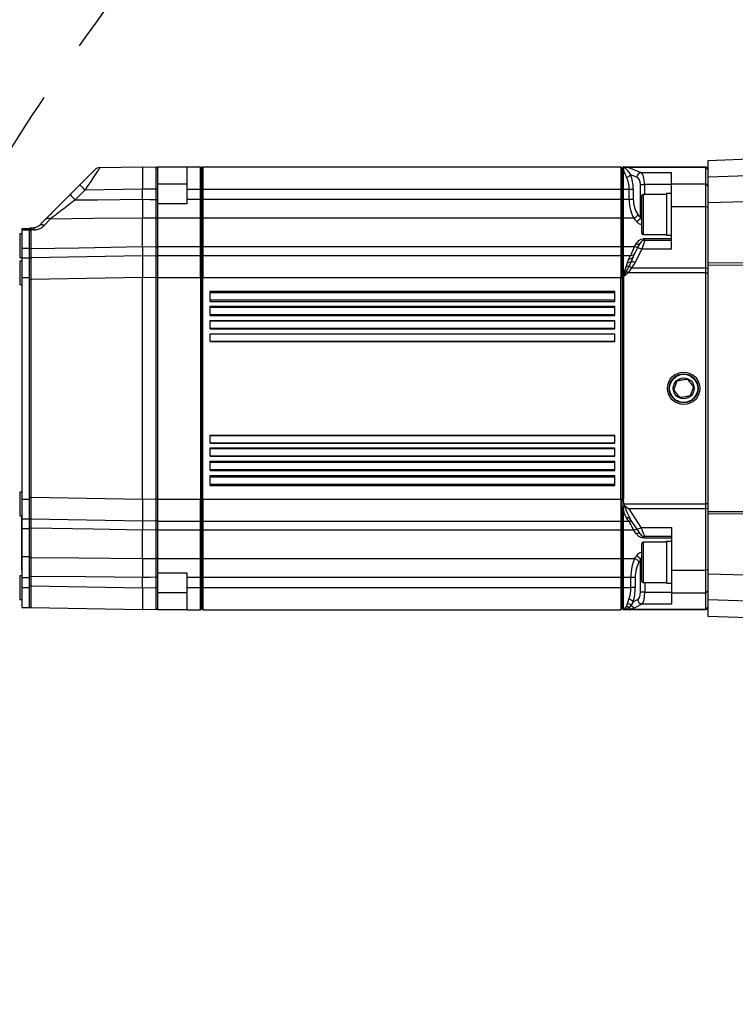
# Model space of a CAD drawing. Extents: x 0 to 8410, y 0 to 5940.
# Tile 62 of 110: x 4874 to 5165, y 3134 to 3534. Entities that reach past the tile are written whole.
import ezdxf

# ---------------------------------------------------------------- set-up
doc = ezdxf.new("R2010")
doc.units = 0
doc.header["$LTSCALE"] = 10
doc.linetypes.add('CENTERX2', pattern=[20.32, 12.7, -2.54, 2.54, -2.54])
doc.layers.get('0').update_dxf_attribs({"linetype": 'CONTINUOUS'})

msp = doc.modelspace()

# ---------------------------------------------------------------- linework, layer by layer
at = {"color": 7, "linetype": 'CONTINUOUS'}
for p, q in [((5154.080932, 3477.127554), (5193.183725, 3478.493037)), ((4906.719213, 3474.149885), (4924.080913, 3474.452915)), ((4924.080913, 3474.452915), (4924.080913, 3465.454283)), ((4924.080913, 3474.452915), (4929.589634, 3474.356773)), ((4930.080955, 3474.452915), (4942.08092, 3474.452915)), ((4930.080955, 3474.452915), (4930.080955, 3473.856869)), ((4930.080955, 3473.856869), (4930.080955, 3465.358141)), ((4942.08092, 3474.452915), (4947.580938, 3474.452915)), ((4942.08092, 3474.452915), (4942.08092, 3465.452912)), ((4947.580938, 3465.452912), (4947.580938, 3474.452915)), ((4947.580938, 3474.452915), (4948.080962, 3473.952951)), ((4948.080962, 3473.952951), (4948.580925, 3474.452915)), ((4948.080962, 3473.952951), (4948.080962, 3465.452912)), ((4948.580925, 3474.452915), (4948.580925, 3465.452912)), ((4948.580925, 3474.452915), (5118.580942, 3474.452915)), ((5118.580942, 3474.452915), (5119.080906, 3473.952951)), ((5118.580942, 3474.452915), (5118.580942, 3465.452912)), ((5119.080906, 3473.952951), (5119.580929, 3474.452915)), ((5119.080906, 3465.452912), (5119.080906, 3473.952951)), ((5119.896297, 3474.436107), (5119.789069, 3474.452915)), ((5119.789069, 3474.452915), (5153.080945, 3474.452915)), ((5119.805639, 3474.286797), (5119.896297, 3474.436107)), ((5153.080945, 3474.180343), (5153.080945, 3474.452915)), ((5153.080945, 3474.452915), (5154.080932, 3473.452928)), ((5153.080945, 3467.519882), (5153.080945, 3474.180343)), ((5154.080932, 3476.991298), (5154.080932, 3477.127554)), ((5154.080932, 3470.45994), (5154.080932, 3476.991298)), ((5119.580929, 3465.452912), (5119.580929, 3473.392727)), ((5139.080946, 3467.519882), (5139.080946, 3472.174051)), ((5154.080932, 3459.859791), (5154.080932, 3470.45994)), ((4894.564812, 3463.186237), (4898.544555, 3467.166009)), ((4924.080913, 3461.289706), (4924.080913, 3465.454283)), ((4942.08092, 3465.452912), (4942.08092, 3461.290422)), ((4947.580938, 3461.290422), (4947.580938, 3465.452912)), ((4948.080962, 3465.452912), (4948.080962, 3461.290422)), ((4948.580925, 3465.452912), (4948.580925, 3461.290422)), ((5118.580942, 3465.452912), (5118.580942, 3461.290422)), ((5119.080906, 3461.290422), (5119.080906, 3465.452912)), ((5119.580929, 3461.290422), (5119.580929, 3465.452912)), ((5139.080946, 3458.327475), (5139.080946, 3467.519882)), ((5153.080945, 3458.327475), (5153.080945, 3467.519882)), ((4930.080955, 3465.358141), (4930.080955, 3461.244645)), ((5127.080922, 3447.528603), (5127.080922, 3462.798598)), ((5137.080913, 3463.298591), (5127.580945, 3463.298591)), ((5139.080946, 3463.66361), (5137.080913, 3463.66361)), ((5137.080913, 3463.66361), (5137.080913, 3458.419534)), ((4930.080955, 3461.244645), (4930.080955, 3459.530535)), ((4942.08092, 3459.45293), (4930.080955, 3459.45293)), ((4930.080955, 3459.45293), (4930.080955, 3453.606668)), ((4942.08092, 3461.290422), (4942.08092, 3459.45293)), ((4947.580938, 3453.606668), (4947.580938, 3461.290422)), ((4948.080962, 3461.290422), (4948.080962, 3453.222486)), ((4948.580925, 3461.290422), (4948.580925, 3453.606668)), ((5118.580942, 3461.290422), (5118.580942, 3453.606668)), ((5119.080906, 3453.222486), (5119.080906, 3461.290422)), ((5119.580929, 3453.606668), (5119.580929, 3461.290422)), ((5137.080913, 3458.419534), (5137.080913, 3446.663591)), ((5139.080946, 3440.957698), (5139.080946, 3458.327475)), ((5153.080945, 3433.470252), (5153.080945, 3458.327475)), ((5154.080932, 3435.484263), (5154.080932, 3459.859791)), ((4924.080913, 3442.052426), (4924.080913, 3453.607085)), ((4930.080955, 3453.606668), (4930.080955, 3442.052933)), ((4947.580938, 3442.052933), (4947.580938, 3453.606668)), ((4948.580925, 3453.606668), (4948.580925, 3442.052933)), ((5118.580942, 3453.606668), (5118.580942, 3442.052933)), ((5119.580929, 3442.052933), (5119.580929, 3453.606668)), ((4875.080948, 3449.452939), (4878.080909, 3449.452939)), ((4875.080948, 3448.901209), (4875.080948, 3449.452939)), ((4878.080909, 3448.901209), (4878.080909, 3449.452939)), ((4948.080962, 3453.222486), (4948.080962, 3441.732916)), ((5119.080906, 3441.732916), (5119.080906, 3453.222486)), ((4875.080948, 3447.202923), (4874.080961, 3447.202923)), ((4874.080961, 3447.202923), (4874.080961, 3437.702926)), ((4875.080948, 3441.412928), (4875.080948, 3448.901209)), ((4878.080909, 3441.412928), (4878.080909, 3448.901209)), ((5127.580945, 3447.02861), (5137.080913, 3447.02861)), ((5137.080913, 3446.663591), (5139.080946, 3446.663591)), ((4930.080955, 3442.052933), (4930.080955, 3438.452932)), ((4947.580938, 3438.452932), (4947.580938, 3442.052933)), ((4948.080962, 3441.732916), (4948.080962, 3437.952938)), ((4948.580925, 3442.052933), (4948.580925, 3438.452932)), ((5118.580942, 3442.052933), (5118.580942, 3438.452932)), ((5119.080906, 3437.952938), (5119.080906, 3441.732916)), ((5119.580929, 3438.452932), (5119.580929, 3442.052933)), ((5128.28881, 3444.663616), (5139.080946, 3444.663616)), ((4874.080961, 3437.702926), (4875.080948, 3437.702926)), ((4875.080948, 3437.452915), (4875.080948, 3441.412928)), ((4875.080948, 3437.452915), (4878.080909, 3437.452915)), ((4875.080948, 3429.452928), (4875.080948, 3437.452915)), ((4878.080909, 3437.452915), (4878.080909, 3441.412928)), ((4878.080909, 3429.452928), (4878.080909, 3437.452915)), ((4878.57223, 3437.658581), (4924.080913, 3438.452932)), ((4924.080913, 3438.452932), (4924.080913, 3429.454299)), ((4924.080913, 3438.452932), (4929.589634, 3438.35676)), ((4930.080955, 3438.452932), (4947.580938, 3438.452932)), ((4930.080955, 3438.452932), (4930.080955, 3429.452928)), ((4947.580938, 3429.452928), (4947.580938, 3438.452932)), ((4947.580938, 3438.452932), (4948.080962, 3437.952938)), ((4948.080962, 3437.952938), (4948.580925, 3438.452932)), ((4948.080962, 3437.952938), (4948.080962, 3429.452928)), ((4948.580925, 3438.452932), (4948.580925, 3429.452928)), ((4948.580925, 3438.452932), (5118.580942, 3438.452932)), ((5118.580942, 3438.452932), (5118.580942, 3429.452928)), ((5118.580942, 3438.452932), (5119.080906, 3437.952938)), ((5119.080906, 3437.952938), (5119.580929, 3438.452932)), ((5119.080906, 3429.452928), (5119.080906, 3437.952938)), ((5119.580929, 3430.778893), (5119.580929, 3438.452932)), ((5119.580929, 3438.452932), (5122.60658, 3438.452932)), ((5123.535042, 3437.921705), (5125.349228, 3441.371026)), ((4875.080948, 3436.202916), (4874.080961, 3436.202916)), ((4874.080961, 3436.202916), (4874.080961, 3426.702919)), ((5153.080945, 3431.399705), (5153.080945, 3433.470252)), ((5154.080932, 3434.449616), (5154.080932, 3435.484263)), ((5154.080932, 3334.456238), (5154.080932, 3434.449616)), ((4875.080948, 3339.452925), (4875.080948, 3429.452928)), ((4878.080909, 3339.452925), (4878.080909, 3429.452928)), ((4924.080913, 3339.451554), (4924.080913, 3429.454299)), ((4930.080955, 3429.452928), (4930.080955, 3339.452925)), ((4947.580938, 3429.452928), (4947.580938, 3339.452925)), ((4948.080962, 3339.452925), (4948.080962, 3429.452928)), ((4948.580925, 3339.452925), (4948.580925, 3429.452928)), ((5118.580942, 3339.452925), (5118.580942, 3429.452928)), ((5119.080906, 3429.452928), (5119.080906, 3339.452925)), ((5119.591122, 3430.239739), (5119.580929, 3430.778893)), ((5119.580929, 3429.452928), (5119.589512, 3429.845336)), ((5119.580929, 3429.452928), (5119.580929, 3339.452925)), ((5119.589512, 3429.845336), (5119.591122, 3430.239739)), ((5153.080945, 3337.506148), (5153.080945, 3431.399705)), ((4874.080961, 3426.702919), (4875.080948, 3426.702919)), ((4951.580946, 3423.95294), (5116.080945, 3423.95294)), ((4951.580946, 3419.803443), (4951.580946, 3423.95294)), ((5116.080945, 3419.803443), (5116.080945, 3423.95294)), ((4951.580946, 3419.803443), (5116.080945, 3419.803443)), ((4951.580946, 3417.803439), (5116.080945, 3417.803439)), ((4951.580946, 3414.076599), (4951.580946, 3417.803439)), ((5116.080945, 3414.076599), (5116.080945, 3417.803439)), ((4951.580946, 3414.076599), (5116.080945, 3414.076599)), ((4951.580946, 3412.076595), (5116.080945, 3412.076595)), ((4951.580946, 3408.671709), (4951.580946, 3412.076595)), ((5116.080945, 3408.671709), (5116.080945, 3412.076595)), ((4951.580946, 3408.671709), (5116.080945, 3408.671709)), ((4951.580946, 3406.671735), (5116.080945, 3406.671735)), ((4951.580946, 3403.510156), (4951.580946, 3406.671735)), ((5116.080945, 3403.510156), (5116.080945, 3406.671735)), ((4951.580946, 3403.510156), (5116.080945, 3403.510156)), ((4951.580946, 3362.234118), (4951.580946, 3365.395697)), ((4951.580946, 3365.395697), (5116.080945, 3365.395697)), ((5116.080945, 3362.234118), (5116.080945, 3365.395697)), ((4951.580946, 3362.234118), (5116.080945, 3362.234118)), ((4951.580946, 3356.829258), (4951.580946, 3360.234114)), ((4951.580946, 3360.234114), (5116.080945, 3360.234114)), ((5116.080945, 3356.829258), (5116.080945, 3360.234114)), ((4951.580946, 3356.829258), (5116.080945, 3356.829258)), ((4951.580946, 3351.102414), (4951.580946, 3354.829254)), ((4951.580946, 3354.829254), (5116.080945, 3354.829254)), ((5116.080945, 3351.102414), (5116.080945, 3354.829254)), ((4951.580946, 3351.102414), (5116.080945, 3351.102414)), ((4951.580946, 3344.952914), (4951.580946, 3349.10241)), ((4951.580946, 3349.10241), (5116.080945, 3349.10241)), ((5116.080945, 3344.952914), (5116.080945, 3349.10241)), ((4875.080948, 3342.202934), (4874.080961, 3342.202934)), ((4874.080961, 3342.202934), (4874.080961, 3332.702937)), ((4951.580946, 3344.952914), (5116.080945, 3344.952914)), ((4875.080948, 3331.452938), (4875.080948, 3339.452925)), ((4878.080909, 3331.452938), (4878.080909, 3339.452925)), ((4924.080913, 3339.451554), (4924.080913, 3330.452921)), ((4930.080955, 3339.452925), (4930.080955, 3330.452921)), ((4947.580938, 3330.452921), (4947.580938, 3339.452925)), ((4948.080962, 3339.452925), (4948.080962, 3330.952915)), ((4948.580925, 3339.452925), (4948.580925, 3330.452921)), ((5118.580942, 3339.452925), (5118.580942, 3330.452921)), ((5119.080906, 3330.952915), (5119.080906, 3339.452925)), ((5119.789069, 3337.506148), (5119.580929, 3339.452925)), ((5119.896297, 3336.987528), (5119.789069, 3337.506148)), ((5153.080945, 3335.435602), (5153.080945, 3337.506148)), ((5119.580929, 3330.452921), (5119.580929, 3335.215094)), ((5119.805639, 3336.796405), (5119.896297, 3336.987528)), ((5153.080945, 3310.578378), (5153.080945, 3335.435602)), ((5154.080932, 3333.42159), (5154.080932, 3334.456238)), ((5154.080932, 3309.046062), (5154.080932, 3333.42159)), ((4874.080961, 3332.702937), (4875.080948, 3332.702937)), ((4874.880915, 3332.702937), (4874.880915, 3310.452911)), ((4875.080948, 3331.452938), (4878.080909, 3331.452938)), ((4875.080948, 3327.492925), (4875.080948, 3331.452938)), ((4878.080909, 3327.492925), (4878.080909, 3331.452938)), ((4924.080913, 3330.452921), (4878.57223, 3331.247273)), ((4929.589634, 3330.549094), (4924.080913, 3330.452921)), ((4930.080955, 3330.452921), (4947.580938, 3330.452921)), ((4930.080955, 3330.452921), (4930.080955, 3326.85292)), ((4947.580938, 3330.452921), (4948.080962, 3330.952915)), ((4947.580938, 3326.85292), (4947.580938, 3330.452921)), ((4948.080962, 3330.952915), (4948.580925, 3330.452921)), ((4948.080962, 3330.952915), (4948.080962, 3327.172937)), ((4948.580925, 3330.452921), (5118.580942, 3330.452921)), ((4948.580925, 3330.452921), (4948.580925, 3326.85292)), ((5118.580942, 3330.452921), (5119.080906, 3330.952915)), ((5118.580942, 3330.452921), (5118.580942, 3326.85292)), ((5119.080906, 3330.952915), (5119.580929, 3330.452921)), ((5119.080906, 3327.172937), (5119.080906, 3330.952915)), ((5119.580929, 3330.452921), (5121.93126, 3330.452921)), ((5119.580929, 3326.85292), (5119.580929, 3330.452921)), ((5125.031893, 3327.369752), (5122.513001, 3331.21443)), ((4875.080948, 3316.067549), (4875.080948, 3327.492925)), ((4878.080909, 3316.067549), (4878.080909, 3327.492925)), ((4924.080913, 3315.298768), (4924.080913, 3326.853427)), ((4930.080955, 3326.85292), (4930.080955, 3315.299186)), ((4947.580938, 3315.299186), (4947.580938, 3326.85292)), ((4948.080962, 3327.172937), (4948.080962, 3315.683367)), ((4948.580925, 3326.85292), (4948.580925, 3315.299186)), ((5118.580942, 3326.85292), (5118.580942, 3315.299186)), ((5119.080906, 3315.683367), (5119.080906, 3327.172937)), ((5119.580929, 3315.299186), (5119.580929, 3326.85292)), ((5139.080946, 3327.948155), (5139.080946, 3310.578378)), ((5127.080922, 3321.102115), (5127.080922, 3321.37725)), ((5137.080913, 3321.877244), (5127.580945, 3321.877244)), ((5139.080946, 3324.242237), (5128.161614, 3324.242237)), ((5139.080946, 3322.242233), (5137.080913, 3322.242233)), ((5137.080913, 3322.242233), (5137.080913, 3305.890563)), ((5127.080922, 3306.107255), (5127.080922, 3321.102115)), ((4875.080948, 3307.615432), (4875.080948, 3316.067549)), ((4878.080909, 3307.615432), (4878.080909, 3316.067549)), ((4930.080955, 3315.299186), (4930.080955, 3309.452924)), ((4947.580938, 3307.615432), (4947.580938, 3315.299186)), ((4948.080962, 3315.683367), (4948.080962, 3307.615432)), ((4948.580925, 3315.299186), (4948.580925, 3307.615432)), ((5118.580942, 3315.299186), (5118.580942, 3307.615432)), ((5119.080906, 3307.615432), (5119.080906, 3315.683367)), ((5119.580929, 3307.615432), (5119.580929, 3315.299186)), ((4875.080948, 3310.452911), (4874.880915, 3310.452911)), ((4930.080955, 3309.597226), (4930.080955, 3307.661208)), ((4930.080955, 3309.452924), (4942.08092, 3309.452924)), ((4942.08092, 3309.452924), (4942.08092, 3307.615432)), ((5139.080946, 3310.578378), (5139.080946, 3301.386001)), ((5153.080945, 3301.386001), (5153.080945, 3310.578378)), ((4875.080948, 3308.202925), (4874.080961, 3308.202925)), ((4874.080961, 3308.202925), (4874.080961, 3298.702928)), ((4875.080948, 3303.452911), (4875.080948, 3307.615432)), ((4878.080909, 3303.452911), (4878.080909, 3307.615432)), ((4924.080913, 3303.451541), (4924.080913, 3307.616147)), ((4930.080955, 3307.661208), (4930.080955, 3303.547713)), ((4942.08092, 3307.615432), (4942.08092, 3303.452911)), ((4947.580938, 3303.452911), (4947.580938, 3307.615432)), ((4948.080962, 3307.615432), (4948.080962, 3303.452911)), ((4948.580925, 3307.615432), (4948.580925, 3303.452911)), ((5118.580942, 3307.615432), (5118.580942, 3303.452911)), ((5119.080906, 3303.452911), (5119.080906, 3307.615432)), ((5119.580929, 3303.452911), (5119.580929, 3307.615432)), ((5127.580945, 3305.607232), (5137.080913, 3305.607232)), ((5137.080913, 3305.890563), (5137.080913, 3305.242243)), ((5154.080932, 3298.445942), (5154.080932, 3309.046062)), ((4875.080948, 3295.452925), (4875.080948, 3303.452911)), ((4878.080909, 3295.452925), (4878.080909, 3303.452911)), ((4924.080913, 3303.451541), (4924.080913, 3294.452938)), ((4930.080955, 3303.547713), (4930.080955, 3295.049014)), ((4942.08092, 3303.452911), (4942.08092, 3294.452938)), ((4947.580938, 3294.452938), (4947.580938, 3303.452911)), ((4948.080962, 3303.452911), (4948.080962, 3294.952931)), ((4948.580925, 3303.452911), (4948.580925, 3294.452938)), ((5118.580942, 3303.452911), (5118.580942, 3294.452938)), ((5119.080906, 3294.952931), (5119.080906, 3303.452911)), ((5119.580929, 3294.551137), (5119.580929, 3303.452911)), ((5137.080913, 3305.242243), (5139.080946, 3305.242243)), ((5139.080946, 3301.386001), (5139.080946, 3296.731772)), ((5153.080945, 3294.72551), (5153.080945, 3301.386001)), ((4874.080961, 3298.702928), (4875.080948, 3298.702928)), ((5154.080932, 3291.914525), (5154.080932, 3298.445942)), ((4875.080948, 3295.452925), (4878.080909, 3295.452925)), ((4924.080913, 3294.452938), (4878.57223, 3295.247289)), ((4929.589634, 3294.54908), (4924.080913, 3294.452938)), ((4930.080955, 3295.049014), (4930.080955, 3294.452938)), ((4942.08092, 3294.452938), (4930.080955, 3294.452938)), ((4942.08092, 3294.452938), (4947.580938, 3294.452938)), ((4947.580938, 3294.452938), (4948.080962, 3294.952931)), ((4948.080962, 3294.952931), (4948.580925, 3294.452938)), ((4948.580925, 3294.452938), (5118.580942, 3294.452938)), ((5118.580942, 3294.452938), (5119.080906, 3294.952931)), ((5119.080906, 3294.952931), (5119.580929, 3294.452938)), ((5119.591122, 3294.477167), (5119.580929, 3294.551137)), ((5119.589512, 3294.452938), (5119.591122, 3294.477167)), ((5121.490364, 3294.452938), (5119.589512, 3294.452938)), ((5153.080945, 3294.452938), (5121.490364, 3294.452938)), ((5154.080932, 3295.452925), (5153.080945, 3294.452938)), ((5153.080945, 3294.452938), (5153.080945, 3294.72551)), ((5154.080932, 3291.778328), (5154.080932, 3291.914525)), ((5233.080004, 3289.019617), (5154.080932, 3291.778328))]:
    msp.add_line(p, q, dxfattribs=at)
at = {"color": 8, "linetype": 'CONTINUOUS'}
for p, q in [((5193.13622, 3478.355172), (5154.080932, 3476.991298)), ((5121.799355, 3474.180343), (5126.704817, 3472.174051)), ((5153.080945, 3474.180343), (5121.799355, 3474.180343)), ((5153.080945, 3474.180343), (5154.080932, 3473.21439)), ((5125.031893, 3470.242205), (5122.513001, 3471.272411)), ((5126.704817, 3472.174051), (5139.080946, 3472.174051)), ((5154.080932, 3470.45994), (5190.992062, 3471.51238)), ((4924.080913, 3465.454283), (4900.613551, 3465.04468)), ((4929.589634, 3465.358141), (4924.080913, 3465.454283)), ((4942.08092, 3467.452946), (4930.080955, 3467.452946)), ((4942.08092, 3465.452912), (4947.580938, 3465.452912)), ((4947.580938, 3465.452912), (4948.080962, 3465.452912)), ((4948.080962, 3465.452912), (4948.580925, 3465.452912)), ((4948.580925, 3465.452912), (5118.580942, 3465.452912)), ((5118.580942, 3465.452912), (5119.080906, 3465.452912)), ((5119.080906, 3465.452912), (5119.580929, 3465.452912)), ((5119.580929, 3465.452912), (5121.93126, 3465.452912)), ((5121.93126, 3461.290422), (5121.93126, 3465.452912)), ((5121.93126, 3465.452912), (5123.604183, 3465.452912)), ((5123.604183, 3465.452912), (5123.604183, 3461.290422)), ((5126.48869, 3467.344465), (5128.161614, 3467.344465)), ((5126.48869, 3453.846785), (5126.48869, 3467.344465)), ((5139.080946, 3467.344465), (5128.161614, 3467.344465)), ((5128.161614, 3467.344465), (5128.161614, 3463.298591)), ((5139.080946, 3467.519882), (5153.080945, 3467.519882)), ((5153.080945, 3467.519882), (5154.080932, 3466.553929)), ((4900.613551, 3465.04468), (4896.633749, 3461.064907)), ((4929.589634, 3461.244645), (4929.589634, 3465.358141)), ((4929.589634, 3465.358141), (4930.080955, 3465.358141)), ((5127.580945, 3463.298591), (5127.580945, 3447.02861)), ((4929.589634, 3461.244645), (4930.080955, 3461.244645)), ((4942.08092, 3461.290422), (4947.580938, 3461.290422)), ((4947.580938, 3461.290422), (4948.080962, 3461.290422)), ((4948.080962, 3461.290422), (4948.580925, 3461.290422)), ((4948.580925, 3461.290422), (5118.580942, 3461.290422)), ((5118.580942, 3461.290422), (5119.080906, 3461.290422)), ((5119.080906, 3461.290422), (5119.580929, 3461.290422)), ((5119.580929, 3461.290422), (5121.93126, 3461.290422)), ((5121.93126, 3461.290422), (5123.604183, 3461.290422)), ((5139.080946, 3458.327475), (5153.080945, 3458.327475)), ((5153.080945, 3458.327475), (5154.080932, 3458.068641)), ((5188.451116, 3460.839751), (5154.080932, 3459.859791)), ((4929.589634, 3453.559133), (4924.080913, 3453.607085)), ((4929.589634, 3441.959741), (4929.589634, 3453.559133)), ((4947.580938, 3453.606668), (4930.080955, 3453.606668)), ((4947.580938, 3453.606668), (4948.080962, 3453.222486)), ((4948.080962, 3453.222486), (4948.580925, 3453.606668)), ((5118.580942, 3453.606668), (4948.580925, 3453.606668)), ((5118.580942, 3453.606668), (5119.080906, 3453.222486)), ((5119.080906, 3453.222486), (5119.580929, 3453.606668)), ((5123.818104, 3453.606668), (5119.580929, 3453.606668)), ((4886.537855, 3453.279706), (4884.006982, 3450.662019)), ((4875.080948, 3448.901209), (4878.080909, 3448.901209)), ((4879.869049, 3448.846343), (4878.57223, 3448.823484)), ((4878.57223, 3448.823484), (4878.57223, 3441.286894)), ((4924.080913, 3442.052426), (4929.589634, 3441.959741)), ((4930.080955, 3442.052933), (4947.580938, 3442.052933)), ((4947.580938, 3442.052933), (4948.080962, 3441.732916)), ((4948.080962, 3441.732916), (4948.580925, 3442.052933)), ((4948.580925, 3442.052933), (5118.580942, 3442.052933)), ((5118.580942, 3442.052933), (5119.080906, 3441.732916)), ((5119.080906, 3441.732916), (5119.580929, 3442.052933)), ((5119.580929, 3442.052933), (5124.121313, 3442.052933)), ((5124.121313, 3442.052933), (5124.748592, 3443.219634)), ((5128.28881, 3444.663616), (5128.28881, 3445.311191)), ((5128.28881, 3445.311191), (5139.080946, 3445.311191)), ((4875.080948, 3441.412928), (4878.080909, 3441.412928)), ((5123.535042, 3437.921705), (5122.767274, 3436.016651)), ((5127.119308, 3440.957698), (5124.258702, 3435.518714)), ((5139.080946, 3440.957698), (5127.119308, 3440.957698)), ((5120.128696, 3432.295742), (5120.82303, 3434.157136)), ((5121.856217, 3434.077563), (5120.8095, 3432.163599)), ((5120.82303, 3434.157136), (5121.275847, 3435.654166)), ((5121.275847, 3435.654166), (5121.764963, 3437.143626)), ((5122.889464, 3433.470252), (5121.490364, 3431.399705)), ((5122.767274, 3436.016651), (5121.856217, 3434.077563)), ((5124.258702, 3435.518714), (5122.889464, 3433.470252)), ((5122.889464, 3433.470252), (5153.080945, 3433.470252)), ((5153.080945, 3433.470252), (5154.080932, 3433.211448)), ((5154.080932, 3435.484263), (5184.880917, 3435.625854)), ((5184.880917, 3434.591236), (5154.080932, 3434.449616)), ((4875.080948, 3429.452928), (4878.080909, 3429.452928)), ((4924.080913, 3429.454299), (4878.57223, 3428.659948)), ((4929.589634, 3429.358127), (4924.080913, 3429.454299)), ((4930.080955, 3429.452928), (4947.580938, 3429.452928)), ((4947.580938, 3429.452928), (4948.080962, 3429.452928)), ((4948.080962, 3429.452928), (4948.580925, 3429.452928)), ((4948.580925, 3429.452928), (5118.580942, 3429.452928)), ((5118.580942, 3429.452928), (5119.080906, 3429.452928)), ((5119.080906, 3429.452928), (5119.580929, 3429.452928)), ((5119.580929, 3430.778893), (5120.128696, 3432.295742)), ((5121.490364, 3431.399705), (5119.589512, 3429.845336)), ((5120.8095, 3432.163599), (5119.591122, 3430.239739)), ((5153.080945, 3431.399705), (5121.490364, 3431.399705)), ((5153.080945, 3431.399705), (5154.080932, 3431.399705)), ((4878.080909, 3428.659948), (4878.57223, 3428.659948)), ((4878.57223, 3428.659948), (4878.57223, 3340.245905)), ((4929.589634, 3339.547696), (4929.589634, 3429.358127)), ((4930.080955, 3429.358127), (4929.589634, 3429.358127)), ((4951.580946, 3423.37248), (5116.080945, 3423.37248)), ((4951.580946, 3420.383873), (5116.080945, 3420.383873)), ((4951.580946, 3417.434307), (5116.080945, 3417.434307)), ((4951.580946, 3414.44573), (5116.080945, 3414.44573)), ((4951.580946, 3411.868455), (5116.080945, 3411.868455)), ((4951.580946, 3408.879879), (5116.080945, 3408.879879)), ((4951.580946, 3406.585219), (5116.080945, 3406.585219)), ((4951.580946, 3403.596642), (5116.080945, 3403.596642)), ((4951.580946, 3365.309211), (5116.080945, 3365.309211)), ((4951.580946, 3362.320604), (5116.080945, 3362.320604)), ((4951.580946, 3360.025975), (5116.080945, 3360.025975)), ((4951.580946, 3357.037398), (5116.080945, 3357.037398)), ((4951.580946, 3354.460123), (5116.080945, 3354.460123)), ((4951.580946, 3351.471546), (5116.080945, 3351.471546)), ((4951.580946, 3348.52195), (5116.080945, 3348.52195)), ((4951.580946, 3345.533373), (5116.080945, 3345.533373)), ((4875.080948, 3339.452925), (4878.080909, 3339.452925)), ((4878.080909, 3340.245905), (4878.57223, 3340.245905)), ((4878.57223, 3340.245905), (4924.080913, 3339.451554)), ((4924.080913, 3339.451554), (4929.589634, 3339.547696)), ((4930.080955, 3339.547696), (4929.589634, 3339.547696)), ((4930.080955, 3339.452925), (4947.580938, 3339.452925)), ((4947.580938, 3339.452925), (4948.080962, 3339.452925)), ((4948.080962, 3339.452925), (4948.580925, 3339.452925)), ((4948.580925, 3339.452925), (5118.580942, 3339.452925)), ((5118.580942, 3339.452925), (5119.080906, 3339.452925)), ((5119.080906, 3339.452925), (5119.580929, 3339.452925)), ((5119.789069, 3337.506148), (5153.080945, 3337.506148)), ((5154.080932, 3337.506148), (5153.080945, 3337.506148)), ((5121.799355, 3335.435602), (5126.704817, 3327.948155)), ((5153.080945, 3335.435602), (5121.799355, 3335.435602)), ((5154.080932, 3335.694405), (5153.080945, 3335.435602)), ((5154.080932, 3334.456238), (5198.183124, 3334.253463)), ((5198.670928, 3333.21658), (5154.080932, 3333.42159)), ((4875.080948, 3327.492925), (4878.080909, 3327.492925)), ((4878.57223, 3327.618959), (4878.57223, 3315.695765)), ((4929.589634, 3326.946112), (4924.080913, 3326.853427)), ((4929.589634, 3315.34672), (4929.589634, 3326.946112)), ((4947.580938, 3326.85292), (4930.080955, 3326.85292)), ((4947.580938, 3326.85292), (4948.080962, 3327.172937)), ((4948.080962, 3327.172937), (4948.580925, 3326.85292)), ((5118.580942, 3326.85292), (4948.580925, 3326.85292)), ((5118.580942, 3326.85292), (5119.080906, 3327.172937)), ((5119.080906, 3327.172937), (5119.580929, 3326.85292)), ((5123.818104, 3326.85292), (5119.580929, 3326.85292)), ((5124.815767, 3325.363251), (5123.818104, 3326.85292)), ((5126.704817, 3327.948155), (5139.080946, 3327.948155)), ((5127.580945, 3321.877244), (5127.580945, 3321.584108)), ((5127.580945, 3321.584108), (5127.580945, 3305.607232)), ((5128.161614, 3323.594662), (5128.161614, 3324.242237)), ((5139.080946, 3323.594662), (5128.161614, 3323.594662)), ((4875.080948, 3316.067549), (4878.080909, 3316.067549)), ((4924.080913, 3315.298768), (4929.589634, 3315.34672)), ((4930.080955, 3315.299186), (4947.580938, 3315.299186)), ((4947.580938, 3315.299186), (4948.080962, 3315.683367)), ((4948.080962, 3315.683367), (4948.580925, 3315.299186)), ((4948.580925, 3315.299186), (5118.580942, 3315.299186)), ((5118.580942, 3315.299186), (5119.080906, 3315.683367)), ((5119.080906, 3315.683367), (5119.580929, 3315.299186)), ((5119.580929, 3315.299186), (5124.121313, 3315.299186)), ((5126.518672, 3301.561388), (5126.518672, 3314.773085)), ((5139.080946, 3310.578378), (5153.080945, 3310.578378)), ((5154.080932, 3310.837182), (5153.080945, 3310.578378)), ((4875.080948, 3307.615432), (4878.080909, 3307.615432)), ((4878.57223, 3307.989242), (4878.080909, 3307.989242)), ((4878.57223, 3307.989242), (4878.57223, 3304.245921)), ((4930.080955, 3307.661208), (4929.589634, 3307.661208)), ((4929.589634, 3303.547713), (4929.589634, 3307.661208)), ((4947.580938, 3307.615432), (4942.08092, 3307.615432)), ((4947.580938, 3307.615432), (4948.080962, 3307.615432)), ((4948.080962, 3307.615432), (4948.580925, 3307.615432)), ((5118.580942, 3307.615432), (4948.580925, 3307.615432)), ((5118.580942, 3307.615432), (5119.080906, 3307.615432)), ((5119.080906, 3307.615432), (5119.580929, 3307.615432)), ((5122.60658, 3307.615432), (5119.580929, 3307.615432)), ((5124.376719, 3307.615432), (5122.60658, 3307.615432)), ((5122.60658, 3303.452911), (5122.60658, 3307.615432)), ((5124.376719, 3307.615432), (5124.376719, 3303.452911)), ((5128.28881, 3305.607232), (5128.28881, 3301.561388)), ((5154.080932, 3309.046062), (5214.998518, 3307.309153)), ((4875.080948, 3303.452911), (4878.080909, 3303.452911)), ((4878.57223, 3304.245921), (4878.080909, 3304.245921)), ((4878.57223, 3304.245921), (4924.080913, 3303.451541)), ((4924.080913, 3303.451541), (4929.589634, 3303.547713)), ((4930.080955, 3303.547713), (4929.589634, 3303.547713)), ((4930.080955, 3301.452937), (4942.08092, 3301.452937)), ((4942.08092, 3303.452911), (4947.580938, 3303.452911)), ((4947.580938, 3303.452911), (4948.080962, 3303.452911)), ((4948.080962, 3303.452911), (4948.580925, 3303.452911)), ((4948.580925, 3303.452911), (5118.580942, 3303.452911)), ((5118.580942, 3303.452911), (5119.080906, 3303.452911)), ((5119.080906, 3303.452911), (5119.580929, 3303.452911)), ((5119.580929, 3303.452911), (5122.60658, 3303.452911)), ((5124.376719, 3303.452911), (5122.60658, 3303.452911)), ((5128.28881, 3301.561388), (5126.518672, 3301.561388)), ((5128.28881, 3301.561388), (5139.080946, 3301.561388)), ((5139.080946, 3301.386001), (5153.080945, 3301.386001)), ((5154.080932, 3302.351924), (5153.080945, 3301.386001)), ((5121.275847, 3296.930286), (5121.764963, 3298.778209)), ((5123.535042, 3297.739389), (5122.767274, 3296.343538)), ((5123.535042, 3297.739389), (5125.349228, 3298.663619)), ((5224.877541, 3296.427342), (5154.080932, 3298.445942)), ((5119.580929, 3294.551137), (5120.128696, 3294.913712)), ((5120.8095, 3294.73451), (5119.591122, 3294.477167)), ((5120.128696, 3294.913712), (5120.82303, 3295.780214)), ((5121.856217, 3295.36626), (5120.8095, 3294.73451)), ((5120.82303, 3295.780214), (5121.275847, 3296.930286)), ((5122.889464, 3294.72551), (5121.490364, 3294.452938)), ((5122.767274, 3296.343538), (5121.856217, 3295.36626)), ((5124.258702, 3295.274409), (5122.889464, 3294.72551)), ((5122.889464, 3294.72551), (5153.080945, 3294.72551)), ((5127.119308, 3296.731772), (5124.258702, 3295.274409)), ((5139.080946, 3296.731772), (5127.119308, 3296.731772)), ((5154.080932, 3295.691433), (5153.080945, 3294.72551)), ((5154.080932, 3291.914525), (5232.908701, 3289.161804))]:
    msp.add_line(p, q, dxfattribs=at)
at = {"color": 7, "linetype": 'CONTINUOUS', "flags": 128}
for points in [[(4898.544555, 3467.166009), (4899.735813, 3468.357267), (4900.881236, 3469.50269), (4901.936834, 3470.558229), (4902.862017, 3471.483471), (4903.621321, 3472.242715), (4904.185479, 3472.806933), (4904.532914, 3473.154368), (4904.650216, 3473.27167)], [(4878.57223, 3449.658575), (4879.589205, 3449.676307), (4879.869049, 3449.681195)], [(4881.937985, 3450.55944), (4883.219426, 3451.84088), (4884.468918, 3453.090342)], [(5125.349228, 3441.371026), (5125.625436, 3441.896232), (5125.877802, 3442.37605), (5126.097505, 3442.793729), (5126.276855, 3443.134757), (5126.409595, 3443.387213), (5126.491194, 3443.542274), (5126.518672, 3443.594577)], [(5126.48869, 3325.146201), (5126.454418, 3325.198504), (5126.352851, 3325.353595), (5126.187449, 3325.606021), (5125.963991, 3325.947049), (5125.690346, 3326.364728), (5125.375991, 3326.844546), (5125.031893, 3327.369752)]]:
    msp.add_lwpolyline(points, dxfattribs=at)
at = {"color": 8, "linetype": 'CONTINUOUS', "flags": 128}
for points in [[(4896.633749, 3461.064907), (4905.754571, 3461.139681), (4924.080913, 3461.289706)], [(4924.080913, 3461.289706), (4927.122478, 3461.264821), (4929.589634, 3461.244645)], [(4924.080913, 3453.607085), (4904.084508, 3453.43289), (4886.537855, 3453.279706)], [(4878.57223, 3441.286894), (4898.077314, 3441.614958), (4924.080913, 3442.052426)], [(4930.080955, 3441.639962), (4930.071537, 3441.701683), (4930.043702, 3441.761079), (4929.998462, 3441.815915), (4929.937546, 3441.864135), (4929.863219, 3441.903921), (4929.778283, 3441.933813), (4929.685955, 3441.952648), (4929.589634, 3441.959741)], [(5122.60658, 3438.452932), (5122.671072, 3438.606116), (5122.862463, 3439.060988), (5123.174911, 3439.803603), (5123.598878, 3440.811189), (5124.121313, 3442.052933)], [(5128.28881, 3444.663616), (5128.261273, 3444.576445), (5128.179734, 3444.317969), (5128.046935, 3443.89722), (5127.867584, 3443.32886), (5127.647882, 3442.632707), (5127.395575, 3441.833022), (5127.119308, 3440.957698)], [(4878.080909, 3440.968397), (4878.090327, 3441.029849), (4878.118162, 3441.089007), (4878.163402, 3441.143634), (4878.224318, 3441.191676), (4878.298645, 3441.231313), (4878.383582, 3441.261085), (4878.475909, 3441.279831), (4878.57223, 3441.286894)], [(5121.764963, 3437.143626), (5122.227316, 3437.862905), (5122.510974, 3438.304188), (5122.60658, 3438.452932)], [(5121.490364, 3431.399705), (5121.401076, 3431.499871), (5121.312206, 3431.59959), (5121.22417, 3431.698384), (5121.137266, 3431.795838), (5121.052032, 3431.891533), (5120.968704, 3431.984993), (5120.887761, 3432.075801), (5120.8095, 3432.163599)], [(5121.93126, 3330.452921), (5121.807163, 3330.607864), (5121.439223, 3331.067356), (5120.840077, 3331.815573)], [(5123.818104, 3326.85292), (5123.167281, 3328.094664), (5122.639184, 3329.10225), (5122.249906, 3329.844865), (5122.011547, 3330.299738), (5121.93126, 3330.452921)], [(4878.57223, 3327.618959), (4878.475909, 3327.626022), (4878.383582, 3327.644768), (4878.298645, 3327.67454), (4878.224318, 3327.714177), (4878.163402, 3327.762219), (4878.118162, 3327.816846), (4878.090327, 3327.876004), (4878.080909, 3327.937456)], [(4924.080913, 3326.853427), (4904.084508, 3327.189835), (4878.57223, 3327.618959)], [(4930.080955, 3327.265891), (4930.071537, 3327.20417), (4930.043702, 3327.144774), (4929.998462, 3327.089938), (4929.937546, 3327.041718), (4929.863219, 3327.001902), (4929.778283, 3326.97204), (4929.685955, 3326.953205), (4929.589634, 3326.946112)], [(5126.704817, 3327.948155), (5127.048914, 3327.072831), (5127.363269, 3326.273146), (5127.636914, 3325.576993), (5127.860372, 3325.008633), (5128.025775, 3324.587884), (5128.127341, 3324.329408), (5128.161614, 3324.242237)], [(4878.57223, 3315.695765), (4898.077314, 3315.525355), (4924.080913, 3315.298768)], [(4924.080913, 3307.616147), (4901.039188, 3307.804825), (4878.57223, 3307.989242)], [(4929.589634, 3307.661208), (4927.122478, 3307.641032), (4924.080913, 3307.616147)]]:
    msp.add_lwpolyline(points, dxfattribs=at)
at = {"color": 7, "linetype": 'CONTINUOUS'}
for radius in [6.6, 5.9, 5.712475, 4.25]:
    msp.add_circle((5144.080933, 3384.452925), radius, dxfattribs=at)
at = {"color": 7, "linetype": 'CENTERX2'}
msp.add_arc((5691.080933, 2964.452925), 970, 74.298428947, 58.256891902, dxfattribs=at)
at = {"color": 7, "linetype": 'CONTINUOUS'}
for centre, radius, start, end in [((4906.771548, 3471.150331), 3, 91, 135), ((4929.580933, 3473.856846), 0.5, 0, 89), ((5127.580933, 3462.798603), 0.5, 90, 180), ((4878.580933, 3449.158643), 0.5, 91, 180), ((5127.580933, 3447.528603), 0.5, 180, 270), ((5128.288792, 3442.663603), 2, 90, 152.25803952), ((4878.580933, 3437.158643), 0.5, 91, 180), ((4929.580933, 3437.856846), 0.5, 0, 89), ((5122.60659, 3440.452925), 2, 270, 332.25803952), ((4878.580933, 3331.747206), 0.5, 180, 269), ((4929.580933, 3331.049004), 0.5, 271, 0), ((5121.93123, 3328.452925), 2, 33.23138455, 90), ((5128.161621, 3326.242247), 2, 213.23138455, 270), ((5127.580933, 3321.377247), 0.5, 90, 180), ((5127.580933, 3306.107247), 0.5, 180, 270), ((4878.580933, 3295.747206), 0.5, 180, 269), ((4929.580933, 3295.049004), 0.5, 271, 0)]:
    msp.add_arc(centre, radius, start, end, dxfattribs=at)
at = {"color": 8, "linetype": 'CONTINUOUS'}
for centre, radius, start, end in [((5120.001939, 3473.391006), 3.285403, 284.78008407, 319.84552123), ((5127.210048, 3470.04626), 2.18695, 103.35717222, 174.85957287), ((4942.333461, 3507.805007), 59.741079, 222.86335154, 225.70559161), ((4938.340177, 3503.810856), 59.721371, 222.86207741, 225.70521563), ((4885.64826, 3451.602177), 1.898811, 62.06296603, 128.39613528), ((4929.634152, 3453.109821), 0.451512, 8.28229438, 95.65848899), ((5122.975374, 3456.203025), 2.729701, 287.98247578, 337.15902907), ((5123.966331, 3454.962081), 2.757931, 287.93859115, 336.14671676), ((4897.053012, 3449.263769), 17.189033, 178.60846663, 181.39153337), ((4883.04863, 3449.074881), 1.854035, 58.87541694, 126.80131505), ((4878.518581, 3448.381596), 0.445133, 83.07760198, 169.49453301), ((5124.78234, 3443.363555), 1.467885, 243.23541241, 319.07299157), ((5125.392967, 3444.543266), 1.472148, 244.04208183, 319.87745171), ((5122.099519, 3438.78498), 1.675103, 258.47925112, 328.97873928), ((5125.775643, 3439.200299), 2.212213, 52.59934215, 101.11358481), ((5121.576081, 3437.187574), 3.122602, 256.04490849, 275.14706471), ((5121.50354, 3437.966776), 2.323792, 264.37693659, 302.94434984), ((5119.195234, 3428.367704), 6.29947, 54.09557015, 65.01292558), ((5122.11129, 3431.569299), 4.495471, 61.46578463, 81.60937093), ((5121.591373, 3438.011638), 5.900075, 255.646237, 262.38481484), ((5121.225667, 3330.260266), 1.602392, 36.54562873, 103.92393225), ((5124.532941, 3325.654773), 1.395187, 46.62986033, 120.82106927), ((5125.508501, 3324.146936), 1.399751, 45.55210215, 119.66302221), ((5125.199806, 3329.592608), 2.229189, 265.68013673, 312.46491385), ((4878.528144, 3316.145448), 0.451839, 188.18636318, 275.59932689), ((4929.634152, 3315.796032), 0.451512, 264.34151101, 351.71770562), ((5123.505797, 3312.802425), 2.571512, 21.92068002, 76.15124732), ((5124.131445, 3313.775133), 2.587423, 22.68680857, 76.20091107), ((5121.205073, 3295.796736), 3.033588, 39.82026257, 79.36431326), ((5127.506445, 3298.863344), 2.166442, 185.28963513, 259.70611802), ((5119.950015, 3292.852061), 2.069379, 65.45959208, 85.04661565), ((5121.51483, 3295.476076), 1.023431, 226.43461337, 268.6301477), ((5120.472794, 3293.40972), 2.396227, 54.73676877, 81.59545881), ((5121.149304, 3294.419764), 2.513709, 49.93482743, 87.11445118), ((5123.281705, 3296.511481), 1.828536, 218.77801941, 257.61317325), ((5124.590914, 3297.312673), 2.065159, 207.98747628, 260.74289327)]:
    msp.add_arc(centre, radius, start, end, dxfattribs=at)
for centre, major_axis, ratio, start_param, end_param in [((4900.664027, 3465.04281), (6.055284, 9.107033), 0.003939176, 0.0027194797, 1.57321122), ((4929.580933, 3465.355551), (0.008726, 9.001219), 0.0009691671, 4.7126775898, 6.2831693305), ((5114.724423, 3465.452925), (0, 9), 0.8007563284, 4.7123889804, 5.2698621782), ((5116.397352, 3465.452925), (0, 11), 0.6551642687, 4.7123889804, 5.2698621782), ((5124.523199, 3467.344448), (0, 3), 0.6551642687, 4.7123889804, 6.0213859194), ((5126.196128, 3467.344448), (0, 5), 0.3930985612, 4.7123889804, 6.0213859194), ((5127.172544, 3461.290416), (0, 10), 0.524131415, 1.5707963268, 2.447094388), ((5128.845473, 3461.290416), (0, 8), 0.6551642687, 1.5707963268, 2.447094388), ((5085.242031, 3384.452925), (0, 90), 0.6697234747, 5.5669472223, 5.5886870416), ((5086.91496, 3384.452925), (0, 92), 0.6551642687, 5.5669472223, 5.5886870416), ((4878.580933, 3428.657348), (-0.008726, 9.001219), 0.0009691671, 0.0000159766, 1.5705077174), ((4929.580933, 3429.355551), (0.008726, 9.001219), 0.0009691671, 4.7126775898, 6.2831693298), ((4878.580933, 3340.248501), (0.008726, 9.001219), 0.0009691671, 1.5710849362, 3.1415766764), ((4929.580933, 3339.550299), (-0.008726, 9.001219), 0.0009691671, 3.1416086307, 4.712100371), ((5126.814161, 3307.615434), (0, 10), 0.4207570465, 0.6944982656, 1.5707963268), ((5093.153597, 3384.452925), (0, 90), 0.5376340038, 3.8360909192, 3.8530832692), ((5128.584267, 3307.615434), (0, 8), 0.5259463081, 0.6944982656, 1.5707963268), ((5094.923703, 3384.452925), (0, 92), 0.5259463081, 3.8360909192, 3.8530832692), ((4878.580933, 3304.248501), (0.008726, 9.001219), 0.0009691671, 1.5710849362, 3.1415766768), ((4929.580933, 3303.550299), (-0.008726, 9.001219), 0.0009691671, 3.141608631, 4.712100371), ((5116.821181, 3303.452925), (0, 9), 0.6428232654, 4.166224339, 4.7123889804), ((5118.591287, 3303.452925), (0, 11), 0.5259463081, 4.166224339, 4.7123889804), ((5124.940847, 3301.561401), (0, 3), 0.5259463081, 3.4033920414, 4.7123889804), ((5126.710953, 3301.561401), (0, 5), 0.3155677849, 3.4033920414, 4.7123889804)]:
    msp.add_ellipse(centre, major_axis=major_axis, ratio=ratio, start_param=start_param, end_param=end_param, dxfattribs=at)
at = {"color": 7, "linetype": 'CONTINUOUS'}
for points, knots in [([(5119.580929, 3473.392727), (5119.573728, 3473.574221), (5119.563318, 3473.836601), (5119.748539, 3474.180714), (5119.805639, 3474.286797)], [0, 0, 0, 0, 0.69172177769, 1, 1, 1, 1]), ([(5119.789069, 3474.452915), (5119.699739, 3474.452915), (5119.589285, 3474.452915), (5119.582271, 3474.452915), (5119.580929, 3474.452915)], [0, 0, 0, 0, 0.8087473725, 1, 1, 1, 1]), ([(5119.896297, 3474.436107), (5120.524524, 3474.375834), (5121.158035, 3474.315055), (5121.79405, 3474.181458), (5121.799355, 3474.180343)], [0, 0, 0, 0, 0.9916592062, 1, 1, 1, 1]), ([(4884.468918, 3453.090342), (4884.993998, 3453.615406), (4886.057895, 3454.67927), (4888.101639, 3456.723092), (4890.540073, 3459.161438), (4892.805465, 3461.426895), (4894.158425, 3462.779851), (4894.564812, 3463.186237)], [0, 0, 0, 0, 0.18184833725, 0.36845387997, 0.62413159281, 0.88710098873, 1, 1, 1, 1]), ([(4924.080913, 3461.289706), (4924.080913, 3460.619788), (4924.080913, 3458.832008), (4924.080913, 3456.019227), (4924.080913, 3454.411128), (4924.080913, 3453.607085)], [0, 0, 0, 0, 0.2305590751, 0.6152828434, 1, 1, 1, 1]), ([(4881.937985, 3450.55944), (4881.741482, 3450.384618), (4881.408929, 3450.08876), (4880.716199, 3449.794238), (4880.18932, 3449.694573), (4879.949196, 3449.684543), (4879.869049, 3449.681195)], [0, 0, 0, 0, 0.4500258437, 0.7616001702, 0.9204285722, 1, 1, 1, 1]), ([(4924.080913, 3442.052426), (4924.080913, 3441.564356), (4924.080913, 3440.261908), (4924.080913, 3438.789309), (4924.080913, 3438.565059), (4924.080913, 3438.452932)], [0, 0, 0, 0, 0.2305643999, 0.6152768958, 1, 1, 1, 1]), ([(5140.092795, 3383.798661), (5140.146828, 3383.941796), (5140.366799, 3384.524507), (5140.796978, 3385.663736), (5141.233901, 3386.821315), (5141.457728, 3387.414018), (5141.520267, 3387.579622)], [0, 0, 0, 0, 0.1222516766, 0.4976944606, 0.8596527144, 1, 1, 1, 1]), ([(5141.520267, 3387.579622), (5141.549704, 3387.584457), (5141.752969, 3387.617837), (5142.419971, 3387.727211), (5143.484517, 3387.901867), (5144.493042, 3388.067344), (5145.165206, 3388.177586), (5145.402835, 3388.216578), (5145.508413, 3388.233903)], [0, 0, 0, 0, 0.0252580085, 0.1744073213, 0.4998140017, 0.8031607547, 0.9125441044, 1, 1, 1, 1]), ([(5145.508413, 3388.233903), (5145.605334, 3388.115533), (5145.99992, 3387.633625), (5146.771586, 3386.691581), (5147.555501, 3385.734299), (5147.956928, 3385.244143), (5148.069088, 3385.107192)], [0, 0, 0, 0, 0.1222470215, 0.4976930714, 0.8596537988, 1, 1, 1, 1]), ([(5142.65347, 3380.671951), (5142.556527, 3380.790318), (5142.161878, 3381.272185), (5141.390318, 3382.214302), (5140.60638, 3383.171553), (5140.204955, 3383.66171), (5140.092795, 3383.798661)], [0, 0, 0, 0, 0.12225546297, 0.49769270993, 0.85965369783, 1, 1, 1, 1]), ([(5148.069088, 3385.107192), (5148.015055, 3384.964057), (5147.795082, 3384.381347), (5147.364941, 3383.242097), (5146.927881, 3382.084565), (5146.704132, 3381.491837), (5146.641617, 3381.326231)], [0, 0, 0, 0, 0.1222516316, 0.4976942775, 0.8596574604, 1, 1, 1, 1]), ([(5146.641617, 3381.326231), (5146.612159, 3381.321397), (5146.408855, 3381.288034), (5145.741931, 3381.17862), (5144.677338, 3381.003982), (5143.668814, 3380.838526), (5142.996661, 3380.728262), (5142.759049, 3380.689274), (5142.65347, 3380.671951)], [0, 0, 0, 0, 0.0252702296, 0.1744062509, 0.4998131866, 0.8031743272, 0.9125440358, 1, 1, 1, 1]), ([(5119.580929, 3335.215094), (5119.573726, 3335.605905), (5119.563312, 3336.170879), (5119.748539, 3336.649012), (5119.805639, 3336.796405)], [0, 0, 0, 0, 0.6917315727, 1, 1, 1, 1]), ([(5119.896297, 3336.987528), (5120.523687, 3336.467184), (5121.15634, 3335.942475), (5121.79405, 3335.439783), (5121.799355, 3335.435602)], [0, 0, 0, 0, 0.9916812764, 1, 1, 1, 1]), ([(4924.080913, 3330.452921), (4924.080913, 3330.411239), (4924.080913, 3330.300003), (4924.080913, 3329.223714), (4924.080913, 3327.643523), (4924.080913, 3326.853427)], [0, 0, 0, 0, 0.2305611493, 0.615280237, 1, 1, 1, 1]), ([(4878.080909, 3307.989242), (4878.080909, 3308.705712), (4878.080909, 3310.595961), (4878.080909, 3313.557686), (4878.080909, 3315.23997), (4878.080909, 3316.081109)], [0, 0, 0, 0, 0.2338333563, 0.6169180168, 1, 1, 1, 1]), ([(4924.080913, 3315.298768), (4924.080913, 3314.838002), (4924.080913, 3313.608384), (4924.080913, 3310.98117), (4924.080913, 3308.737818), (4924.080913, 3307.616147)], [0, 0, 0, 0, 0.2305603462, 0.6152816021, 1, 1, 1, 1])]:
    msp.add_open_spline(points, degree=3, knots=knots, dxfattribs=at)
at = {"color": 8, "linetype": 'CONTINUOUS'}
for points, knots in [([(5119.805639, 3474.286797), (5119.967569, 3474.191213), (5120.613209, 3473.810103), (5121.35506, 3472.896453), (5122.143324, 3471.790892), (5122.513001, 3471.272411)], [0, 0, 0, 0, 0.1509374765, 0.6018103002, 1, 1, 1, 1]), ([(5120.840077, 3470.21431), (5120.570439, 3470.912174), (5120.081377, 3472.177934), (5119.735922, 3473.016497), (5119.580929, 3473.392727)], [0, 0, 0, 0, 0.55133979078, 1, 1, 1, 1]), ([(4896.633749, 3461.064907), (4896.226727, 3460.751578), (4894.901118, 3459.731109), (4892.644099, 3457.992546), (4890.226491, 3456.128401), (4888.160369, 3454.533938), (4887.082189, 3453.700486), (4886.537855, 3453.279706)], [0, 0, 0, 0, 0.1149177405, 0.3742703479, 0.6387855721, 0.8176359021, 1, 1, 1, 1]), ([(4929.589634, 3453.559133), (4929.589878, 3454.020477), (4929.590529, 3455.249964), (4929.590666, 3457.373595), (4929.590285, 3459.547237), (4929.589853, 3460.672326), (4929.589634, 3461.244645)], [0, 0, 0, 0, 0.2306310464, 0.6146339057, 0.80396884, 1, 1, 1, 1]), ([(5126.48869, 3453.846785), (5126.537267, 3453.72289), (5126.678344, 3453.363074), (5126.921495, 3453.043151), (5127.080922, 3452.833387)], [0, 0, 0, 0, 0.3443299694, 1, 1, 1, 1]), ([(4878.57223, 3449.658575), (4878.572169, 3449.657893), (4878.571651, 3449.652119), (4878.57128, 3449.498102), (4878.571901, 3449.057433), (4878.57223, 3448.823484)], [0, 0, 0, 0, 0.0590986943, 0.5004818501, 1, 1, 1, 1]), ([(4879.869049, 3448.846343), (4880.337247, 3448.889246), (4881.349378, 3448.981991), (4882.844605, 3449.626508), (4883.592167, 3450.292479), (4884.006982, 3450.662019)], [0, 0, 0, 0, 0.2770047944, 0.5988169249, 1, 1, 1, 1]), ([(5127.080922, 3450.890901), (5126.754715, 3450.998411), (5125.979755, 3451.253817), (5125.257361, 3451.810997), (5124.916918, 3452.217456), (5124.815767, 3452.338221)], [0, 0, 0, 0, 0.33816046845, 0.80335672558, 1, 1, 1, 1]), ([(4929.589634, 3438.35676), (4929.589878, 3438.396869), (4929.590529, 3438.503756), (4929.590666, 3439.414426), (4929.590285, 3440.708775), (4929.589853, 3441.537947), (4929.589634, 3441.959741)], [0, 0, 0, 0, 0.2306396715, 0.6146295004, 0.8039648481, 1, 1, 1, 1]), ([(5124.748592, 3443.219634), (5125.061321, 3443.672266), (5125.56803, 3444.40566), (5126.741055, 3445.056532), (5127.627307, 3445.288548), (5128.134767, 3445.305918), (5128.28881, 3445.311191)], [0, 0, 0, 0, 0.42017408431, 0.68080309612, 0.90310523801, 1, 1, 1, 1]), ([(4878.57223, 3441.286894), (4878.571843, 3440.489858), (4878.571069, 3438.895775), (4878.571407, 3437.979941), (4878.571779, 3437.689837), (4878.572078, 3437.669166), (4878.57223, 3437.658581)], [0, 0, 0, 0, 0.3829675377, 0.7659397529, 0.8801399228, 1, 1, 1, 1]), ([(5120.840077, 3331.815573), (5120.570438, 3332.323041), (5120.081374, 3333.243471), (5119.735921, 3334.604467), (5119.580929, 3335.215094)], [0, 0, 0, 0, 0.5513377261, 1, 1, 1, 1]), ([(5119.805639, 3336.796405), (5119.967568, 3336.502271), (5120.61319, 3335.329544), (5121.355084, 3333.305683), (5122.143328, 3331.882077), (5122.513001, 3331.21443)], [0, 0, 0, 0, 0.15093991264, 0.60180527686, 1, 1, 1, 1]), ([(4878.57223, 3331.247273), (4878.571843, 3331.138055), (4878.571069, 3330.919616), (4878.571407, 3329.584087), (4878.571779, 3328.396932), (4878.572078, 3327.882428), (4878.57223, 3327.618959)], [0, 0, 0, 0, 0.3829590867, 0.7659329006, 0.8801381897, 1, 1, 1, 1]), ([(4929.589634, 3326.946112), (4929.589878, 3327.437799), (4929.590529, 3328.748073), (4929.590666, 3329.876511), (4929.590285, 3330.465024), (4929.589853, 3330.520748), (4929.589634, 3330.549094)], [0, 0, 0, 0, 0.2306436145, 0.6146308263, 0.8039701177, 1, 1, 1, 1]), ([(5128.161614, 3323.594662), (5127.794481, 3323.623984), (5127.063494, 3323.682365), (5125.989415, 3324.159639), (5125.256469, 3324.757555), (5124.916707, 3325.22452), (5124.815767, 3325.363251)], [0, 0, 0, 0, 0.254762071, 0.5072486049, 0.8536080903, 1, 1, 1, 1]), ([(5124.748592, 3316.287878), (5125.065168, 3316.675107), (5125.578105, 3317.302524), (5126.510325, 3317.840462), (5126.994107, 3317.939662), (5127.080922, 3317.957463)], [0, 0, 0, 0, 0.5695014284, 0.9227465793, 1, 1, 1, 1]), ([(4878.57223, 3315.695765), (4878.571843, 3314.895243), (4878.571069, 3313.294192), (4878.571407, 3310.804423), (4878.571779, 3309.024442), (4878.572078, 3308.339814), (4878.57223, 3307.989242)], [0, 0, 0, 0, 0.3829643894, 0.7659328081, 0.8801429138, 1, 1, 1, 1]), ([(4929.589634, 3307.661208), (4929.589878, 3308.334248), (4929.590529, 3310.127836), (4929.590666, 3312.353666), (4929.590285, 3314.196365), (4929.589853, 3314.958858), (4929.589634, 3315.34672)], [0, 0, 0, 0, 0.2306402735, 0.6146341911, 0.8039733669, 1, 1, 1, 1]), ([(5127.080922, 3315.931472), (5127.073816, 3315.924197), (5126.760244, 3315.603172), (5126.638073, 3315.183372), (5126.518672, 3314.773085)], [0, 0, 0, 0, 0.0226609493, 1, 1, 1, 1])]:
    msp.add_open_spline(points, degree=3, knots=knots, dxfattribs=at)

doc.saveas('drawing.dxf')
